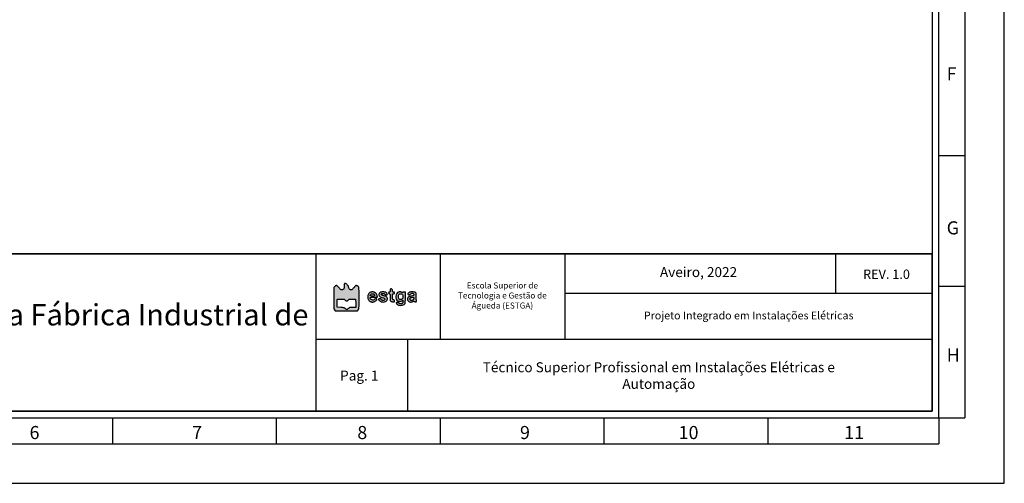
# Model space of a CAD drawing. Header units: millimetres. Extents: x -559 to 10735, y -2326 to 222.
# Tile 54 of 256: x 911 to 1331, y -1659 to -1461. Entities that reach past the tile are written whole.
import ezdxf

# ---------------------------------------------------------------- set-up
doc = ezdxf.new("R2010")
doc.units = ezdxf.units.MM
doc.header["$LTSCALE"] = 4
for name, color, linetype in [('Cabeçalho', 252, 'Continuous'), ('Modelo', 251, 'Continuous'), ('Texto Cabeçalho', 3, 'Continuous')]:
    doc.layers.add(name, color=color, linetype=linetype)

msp = doc.modelspace()

# ---------------------------------------------------------------- hatches: boundary and pattern name
at = {"layer": 'Texto Cabeçalho'}
h = msp.add_hatch(color=256, dxfattribs=at)
h.dxf.hatch_style = 1
h.paths.add_polyline_path([(1051.78, -1576.24, -0.103369), (1051.44, -1576.01, -0.100368), (1051.22, -1575.65, -0.089615), (1051.14, -1575.22, 0.138861), (1051.01, -1574.75, 0.04933), (1050.58, -1574.19, 0.049188), (1050.05, -1573.73, 0.157567), (1049.61, -1573.58, 0.119218), (1049.42, -1573.63, 0.19762), (1049.31, -1573.76, 0.071776), (1049.26, -1574.03, 0.007282), (1049.25, -1574.69, -0.03039), (1049.21, -1575.49, -0.109263), (1049.03, -1575.97, -0.162003), (1048.72, -1576.24, -0.093147), (1048.23, -1576.33, -0.088417), (1047.96, -1576.28, -0.074351), (1047.7, -1576.13, -0.047695), (1047.4, -1575.86, -0.013943), (1047, -1575.39, 0.016235), (1046.69, -1575.03, 0.021586), (1046.39, -1574.73, 0.019562), (1046.13, -1574.5, 0.160613), (1045.98, -1574.45, 0.105218), (1045.84, -1574.47, 0.031288), (1045.65, -1574.57, 0.029869), (1045.44, -1574.7, 0.028262), (1045.25, -1574.86), (1044.8, -1575.28), (1044.8, -1579.9, 0.001459), (1044.8, -1582.71, 0.014831), (1044.85, -1583.88, 0.036596), (1044.94, -1584.53, 0.117837), (1045.12, -1584.92), (1045.45, -1585.33), (1050.19, -1585.33), (1054.93, -1585.33), (1055.26, -1584.9, 0.110111), (1055.45, -1584.5, 0.037202), (1055.54, -1583.85, 0.01517), (1055.58, -1582.71, 0.001536), (1055.6, -1579.99, 0.00222), (1055.59, -1578.25, 0.00338), (1055.57, -1576.73, 0.001252), (1055.54, -1575.44, 0.085167), (1055.49, -1575.22, 0.1341), (1055.3, -1574.96, 0.046674), (1054.9, -1574.7, 0.046093), (1054.48, -1574.52, 0.175615), (1054.2, -1574.54, 0.095071), (1054.07, -1574.62, 0.011188), (1053.84, -1574.85, 0.013085), (1053.58, -1575.15, 0.010367), (1053.31, -1575.48, -0.016413), (1052.97, -1575.9, -0.050954), (1052.7, -1576.15, -0.075762), (1052.45, -1576.28, -0.085445), (1052.18, -1576.33, -0.100623)])
h.paths.add_polyline_path([(1051.87, -1580.29, -0.006824), (1052.73, -1580.31), (1054.14, -1580.36), (1054.19, -1582.11), (1054.24, -1583.87), (1052.85, -1583.87, 0.008317), (1052.04, -1583.89, 0.049732), (1051.62, -1583.94, 0.085353), (1051.33, -1584.07, 0.053245), (1051.04, -1584.3, -0.051848), (1050.66, -1584.61, -0.137763), (1050.34, -1584.71, -0.141522), (1050.01, -1584.62, -0.055915), (1049.64, -1584.34, 0.066463), (1049.36, -1584.14, 0.061609), (1049.03, -1584.01, 0.037581), (1048.55, -1583.93, 0.008945), (1047.74, -1583.87), (1046.25, -1583.79), (1046.2, -1582.26, -0.005737), (1046.19, -1581.65, -0.007758), (1046.19, -1581.11, -0.005495), (1046.21, -1580.65, -0.080952), (1046.24, -1580.5, -0.226456), (1046.36, -1580.39, -0.042121), (1046.64, -1580.32, -0.028091), (1047.1, -1580.28, -0.008218), (1047.8, -1580.27, -0.007127), (1048.68, -1580.28, -0.049297), (1049.1, -1580.34, -0.091664), (1049.39, -1580.46, -0.058119), (1049.67, -1580.7, 0.049987), (1050.02, -1581.01, 0.158555), (1050.32, -1581.1, 0.161487), (1050.61, -1581.01, 0.052373), (1050.94, -1580.69, -0.055528), (1051.21, -1580.45, -0.105577), (1051.47, -1580.33, -0.055162)], flags=16)
at = {"layer": 'Texto Cabeçalho', "true_color": 0x000000}
h = msp.add_hatch(color=18, dxfattribs=at)
h.dxf.hatch_style = 1
h.paths.add_polyline_path([(1060.38, -1579.66, -0.113871), (1060.59, -1579.57, -0.04008), (1061, -1579.53, -0.005228), (1061.87, -1579.52), (1063.44, -1579.52), (1063.33, -1578.98, 0.048578), (1063.16, -1578.43, 0.065059), (1062.9, -1577.97, 0.068572), (1062.55, -1577.62, 0.062515), (1062.1, -1577.37, 0.023173), (1061.63, -1577.19, 0.080221), (1061.31, -1577.15, 0.075403), (1060.98, -1577.2, 0.018955), (1060.47, -1577.39, 0.076875), (1059.97, -1577.7, 0.080553), (1059.59, -1578.14, 0.076557), (1059.36, -1578.7, 0.060775), (1059.28, -1579.34, 0.052656), (1059.35, -1580, 0.074597), (1059.56, -1580.55, 0.080636), (1059.9, -1580.98, 0.074541), (1060.37, -1581.3, 0.034396), (1060.86, -1581.49, 0.065799), (1061.28, -1581.57, 0.069298), (1061.68, -1581.53, 0.042275), (1062.14, -1581.38, 0.054982), (1062.5, -1581.18, 0.036275), (1062.85, -1580.88, 0.034641), (1063.14, -1580.57, 0.160063), (1063.22, -1580.34, 0.390518), (1063.11, -1580.22, 0.056062), (1062.75, -1580.22, 0.050936), (1062.35, -1580.3, 0.117799), (1062.08, -1580.47, -0.16673), (1061.59, -1580.71, -0.120242), (1060.99, -1580.64, -0.124135), (1060.49, -1580.3, -0.18266), (1060.31, -1579.81, -0.238399)])
h.paths.add_polyline_path([(1060.38, -1578.62, -0.091609), (1060.58, -1578.31, -0.108903), (1060.88, -1578.09, -0.078201), (1061.29, -1577.99, -0.081241), (1061.7, -1578.02, -0.13845), (1061.99, -1578.19, -0.062207), (1062.07, -1578.29, -0.039117), (1062.13, -1578.42, -0.038824), (1062.18, -1578.57, -0.056382), (1062.19, -1578.7, -0.139014), (1062.15, -1578.86, -0.168808), (1062.03, -1578.95, -0.074881), (1061.8, -1579, -0.012599), (1061.35, -1579.01, -0.02814), (1060.73, -1578.97, -0.156678), (1060.44, -1578.84, -0.311186)], flags=16)
h.paths.add_polyline_path([(1064.9, -1579.42, 0.01235), (1065.8, -1579.72, -0.055419), (1066.3, -1579.93, -0.154763), (1066.56, -1580.21, -0.239194), (1066.55, -1580.5, -0.128236), (1066.29, -1580.77, -0.132572), (1065.97, -1580.87, -0.077903), (1065.57, -1580.82, -0.080674), (1065.22, -1580.66, -0.168057), (1065.04, -1580.42, 0.202023), (1064.88, -1580.24, 0.079859), (1064.56, -1580.14, 0.076974), (1064.21, -1580.14, 0.15765), (1063.97, -1580.26, 0.332869), (1063.94, -1580.49, 0.066485), (1064.21, -1580.86, 0.056587), (1064.63, -1581.21, 0.072154), (1065.09, -1581.43, 0.083014), (1066.02, -1581.54, 0.097651), (1066.88, -1581.34, 0.116791), (1067.48, -1580.86, 0.163369), (1067.72, -1580.22, 0.072663), (1067.67, -1579.77, 0.122125), (1067.48, -1579.44, 0.102823), (1067.14, -1579.19, 0.04161), (1066.59, -1579, -0.012751), (1065.89, -1578.81, -0.042101), (1065.45, -1578.63, -0.07158), (1065.19, -1578.45, -0.207626), (1065.11, -1578.26, -0.255969), (1065.22, -1578.05, -0.085662), (1065.55, -1577.91, -0.073886), (1065.96, -1577.88, -0.10615), (1066.31, -1577.98, -0.026102), (1066.44, -1578.06, -0.033758), (1066.55, -1578.15, -0.049946), (1066.66, -1578.26, 0.44107), (1066.68, -1578.33, 0.040945), (1066.8, -1578.37, 0.036019), (1066.97, -1578.4, 0.022477), (1067.17, -1578.41, 0.006342), (1067.36, -1578.41, 0.010544), (1067.53, -1578.4, 0.004395), (1067.67, -1578.39, 0.389495), (1067.68, -1578.37, 0.121245), (1067.63, -1578.15, 0.029603), (1067.43, -1577.81, 0.028452), (1067.19, -1577.51, 0.14911), (1067.01, -1577.4, 0.027359), (1066.47, -1577.28, 0.027599), (1065.92, -1577.23, 0.029348), (1065.41, -1577.24, 0.052114), (1065, -1577.31, 0.051808), (1064.55, -1577.49, 0.112549), (1064.26, -1577.74, 0.119902), (1064.13, -1578.07, 0.063393), (1064.11, -1578.52, 0.088373), (1064.22, -1578.91, 0.126496), (1064.46, -1579.19, 0.068854)])
h.paths.add_polyline_path([(1069.93, -1577.04, -0.022931), (1069.91, -1576.71, 0.099329), (1069.83, -1576.3, 0.135439), (1069.59, -1576, 0.177459), (1069.29, -1575.91, 0.181757), (1069, -1576.04, 0.133829), (1068.95, -1576.11, 0.022028), (1068.92, -1576.29, 0.022866), (1068.89, -1576.5, 0.018427), (1068.88, -1576.72, -0.024804), (1068.87, -1577.02, -0.110756), (1068.81, -1577.18, -0.174053), (1068.71, -1577.27, -0.085474), (1068.54, -1577.29, 0.071854), (1068.39, -1577.32, 0.117651), (1068.28, -1577.38, 0.122574), (1068.22, -1577.48, 0.082072), (1068.2, -1577.62, 0.097504), (1068.22, -1577.75, 0.076301), (1068.3, -1577.87, 0.074004), (1068.41, -1577.97, 0.081717), (1068.54, -1578.03, -0.145612), (1068.72, -1578.14, -0.130186), (1068.83, -1578.34, -0.049038), (1068.87, -1578.72, -0.005703), (1068.88, -1579.57, 0.014049), (1068.91, -1580.6, 0.10478), (1069.04, -1581.07, 0.190915), (1069.31, -1581.3, 0.068962), (1069.83, -1581.41, 0.011052), (1070.36, -1581.44, 0.089181), (1070.61, -1581.4, 0.209026), (1070.73, -1581.29, 0.103767), (1070.77, -1581.09, 0.102549), (1070.74, -1580.94, 0.09348), (1070.65, -1580.82, 0.080963), (1070.52, -1580.72, 0.055091), (1070.34, -1580.65, -0.085661), (1070.1, -1580.55, -0.172689), (1069.97, -1580.38, -0.068807), (1069.92, -1580.07, -0.006072), (1069.91, -1579.26, -0.005), (1069.92, -1578.43, -0.07577), (1069.97, -1578.15, -0.227977), (1070.09, -1578.02, -0.088152), (1070.34, -1577.98, 0.044917), (1070.54, -1577.96, 0.124433), (1070.67, -1577.9, 0.149479), (1070.74, -1577.8, 0.07578), (1070.77, -1577.64, 0.07578), (1070.74, -1577.48, 0.149479), (1070.67, -1577.37, 0.124433), (1070.54, -1577.31, 0.044917), (1070.34, -1577.29, -0.050044), (1070.11, -1577.27, -0.186049), (1069.99, -1577.19, -0.136666)])
h.paths.add_polyline_path([(1075.42, -1577.29), (1074.91, -1577.29, 0.033181), (1074.71, -1577.31, 0.043568), (1074.53, -1577.35, 0.050115), (1074.4, -1577.41, 0.187636), (1074.34, -1577.48, -0.247449), (1074.28, -1577.53, -0.10686), (1074.16, -1577.54, -0.060386), (1073.99, -1577.5, -0.023082), (1073.77, -1577.39, 0.019444), (1073.4, -1577.22, 0.077502), (1073.16, -1577.16, 0.074546), (1072.91, -1577.17, 0.017156), (1072.5, -1577.27, 0.196809), (1071.72, -1577.88, 0.106383), (1071.34, -1579.06, 0.105474), (1071.48, -1580.3, 0.191241), (1072.13, -1581.06, 0.085158), (1072.55, -1581.2, 0.050096), (1073.08, -1581.23, 0.050301), (1073.6, -1581.15, 0.090587), (1073.99, -1580.97, -0.012552), (1074.23, -1580.81, -0.257457), (1074.32, -1580.81, -0.273567), (1074.36, -1580.87, -0.013884), (1074.37, -1581.15, -0.05592), (1074.31, -1581.65, -0.118454), (1074.14, -1582, -0.135537), (1073.85, -1582.2, -0.084417), (1073.44, -1582.27, -0.04037), (1073.21, -1582.25, -0.038681), (1072.97, -1582.19, -0.041248), (1072.78, -1582.11, -0.099612), (1072.65, -1582.01, 0.147033), (1072.39, -1581.84, 0.057385), (1071.96, -1581.76, 0.064117), (1071.58, -1581.78, 0.359237), (1071.45, -1581.93, 0.130215), (1071.48, -1582.03, 0.023416), (1071.58, -1582.18, 0.023868), (1071.71, -1582.36, 0.019589), (1071.88, -1582.53, 0.128655), (1072.45, -1582.87, 0.067817), (1073.28, -1582.99, 0.066219), (1074.14, -1582.87, 0.103511), (1074.8, -1582.54), (1075.31, -1582.13), (1075.37, -1579.71)])
h.paths.add_polyline_path([(1074.31, -1578.81, -0.078162), (1074.36, -1579.33, -0.08106), (1074.25, -1579.83, -0.110055), (1073.99, -1580.2, -0.05576), (1073.68, -1580.44, -0.113803), (1073.38, -1580.53, -0.118156), (1073.08, -1580.48, -0.06293), (1072.76, -1580.29, -0.1635), (1072.49, -1579.9, -0.06554), (1072.4, -1579.25, -0.065846), (1072.47, -1578.6, -0.17401), (1072.73, -1578.22, -0.081368), (1073.1, -1578.04, -0.102035), (1073.48, -1578, -0.109501), (1073.83, -1578.11, -0.106286), (1074.1, -1578.36, -0.089684)], flags=16)
h.paths.add_polyline_path([(1080.02, -1578.38, 0.036016), (1079.97, -1577.92, 0.07733), (1079.88, -1577.65, 0.153756), (1079.73, -1577.49, 0.069667), (1079.28, -1577.33, 0.029511), (1078.66, -1577.24, 0.029541), (1078, -1577.22, 0.051631), (1077.46, -1577.29, 0.085642), (1076.85, -1577.56, 0.13911), (1076.48, -1577.98, 0.300432), (1076.53, -1578.33, 0.213781), (1076.9, -1578.49, 0.056561), (1077.11, -1578.47, 0.059268), (1077.3, -1578.4, 0.06217), (1077.47, -1578.29, 0.075491), (1077.59, -1578.15, -0.163422), (1077.94, -1577.86, -0.138242), (1078.43, -1577.81, -0.151603), (1078.84, -1578.03, -0.198567), (1079, -1578.42, -0.109936), (1078.94, -1578.68, -0.167168), (1078.78, -1578.85, -0.0704), (1078.44, -1578.96, -0.008633), (1077.65, -1579.1, 0.031451), (1077.34, -1579.17, 0.027553), (1077.03, -1579.28, 0.028543), (1076.76, -1579.41, 0.070294), (1076.58, -1579.54, 0.107636), (1076.33, -1579.94, 0.108361), (1076.26, -1580.4, 0.106663), (1076.4, -1580.86, 0.101341), (1076.71, -1581.23, 0.072013), (1077.13, -1581.47, 0.083264), (1077.58, -1581.56, 0.077928), (1078.06, -1581.51, 0.054111), (1078.57, -1581.31, -0.023082), (1078.79, -1581.21, -0.060386), (1078.96, -1581.16, -0.10686), (1079.08, -1581.17, -0.247449), (1079.14, -1581.23, 0.188788), (1079.2, -1581.3, 0.049671), (1079.33, -1581.36, 0.043241), (1079.52, -1581.4, 0.032838), (1079.72, -1581.41, 0.022226), (1079.98, -1581.4, 0.123286), (1080.11, -1581.35, 0.241912), (1080.15, -1581.27, 0.102416), (1080.13, -1581.14, -0.071957), (1080.09, -1580.96, -0.005942), (1080.06, -1580.47, -0.007853), (1080.04, -1579.89, -0.005973), (1080.03, -1579.26, 0.006065)])
h.paths.add_polyline_path([(1078.91, -1579.61, -0.172242), (1078.98, -1579.72, -0.047364), (1079, -1579.94, -0.096839), (1078.93, -1580.3, -0.097339), (1078.73, -1580.61, -0.098406), (1078.42, -1580.82, -0.101383), (1078.07, -1580.9, -0.098385), (1077.73, -1580.83, -0.121124), (1077.47, -1580.64, -0.129792), (1077.34, -1580.37, -0.122461), (1077.36, -1580.06, -0.103308), (1077.49, -1579.83, -0.109403), (1077.7, -1579.68, -0.071406), (1078.02, -1579.59, -0.022133), (1078.53, -1579.54, -0.034533), (1078.78, -1579.55, -0.151976)], flags=16)

# ---------------------------------------------------------------- linework, layer by layer
at = {"layer": 'Cabeçalho'}
msp.add_line((1259.37, -1577.95), (1259.37, -1560.94), dxfattribs=at)
at = {"layer": 'Modelo'}
for p, q in [((1314.49, -1238.69), (1314.49, -1630.99)), ((1314.49, -1378.8), (1314.49, -1518.91)), ((1303.28, -1518.91), (1314.49, -1518.91)), ((1314.49, -1518.91), (1314.49, -1630.99)), ((1037.08, -1560.94), (1037.08, -1628.19)), ((1090.36, -1597.37), (1090.36, -1561.4)), ((1143.56, -1560.94), (1143.56, -1597.37)), ((1314.49, -1574.95), (1303.28, -1574.95)), ((1300.48, -1577.95), (1143.56, -1577.95)), ((1037.08, -1597.37), (1300.48, -1597.37)), ((1076.31, -1597.37), (1076.31, -1628.19)), ((950.21, -1630.99), (950.21, -1642.2)), ((1020.27, -1642.2), (1020.27, -1630.99)), ((1090.32, -1642.2), (1090.32, -1630.99)), ((1160.37, -1642.2), (1160.37, -1630.99)), ((1230.43, -1642.2), (1230.43, -1630.99)), ((1303.28, -1630.99), (1314.49, -1630.99)), ((1303.28, -1630.99), (1303.28, -1642.2)), ((670, -1642.2), (1303.28, -1642.2)), ((810.11, -1642.2), (950.21, -1642.2)), ((950.21, -1642.2), (1090.32, -1642.2)), ((1090.32, -1642.2), (1230.43, -1642.2))]:
    msp.add_line(p, q, dxfattribs=at)
for points in [[(499.07, -1659.01), (1331.3, -1659.01), (1331.3, -1070.56), (499.07, -1070.56)], [(527.09, -1630.99), (1303.28, -1630.99), (1303.28, -1098.58), (527.09, -1098.58)], [(1300.48, -1628.19), (529.89, -1628.19), (529.89, -1101.39), (1300.48, -1101.39)], [(529.89, -1560.94), (1300.48, -1560.94), (1300.48, -1628.19), (529.89, -1628.19)], [(1300.48, -1560.94), (529.89, -1560.94), (529.89, -1628.19), (1300.48, -1628.19)], [(742.85, -1560.94), (1037.08, -1560.94), (1037.08, -1628.19), (742.85, -1628.19)]]:
    msp.add_lwpolyline(points, close=True, dxfattribs=at)
at = {"layer": 'Texto Cabeçalho'}
for points in [[(1049.25, -1574.69, -0.03039), (1049.21, -1575.49, -0.109263), (1049.03, -1575.97, -0.162002), (1048.72, -1576.24, -0.093148), (1048.23, -1576.33, -0.088414), (1047.96, -1576.28, -0.074352), (1047.7, -1576.13, -0.047695), (1047.4, -1575.86, -0.013943), (1047, -1575.39, 0.016236), (1046.69, -1575.03, 0.021587), (1046.39, -1574.73, 0.01956), (1046.13, -1574.5, 0.160613), (1045.98, -1574.45, 0.105217), (1045.84, -1574.47, 0.031287), (1045.65, -1574.57, 0.02987), (1045.44, -1574.7, 0.028262), (1045.25, -1574.86), (1044.8, -1575.28), (1044.8, -1579.9, 0.001459), (1044.8, -1582.71, 0.014831), (1044.85, -1583.88, 0.036596), (1044.94, -1584.53, 0.117837), (1045.12, -1584.92), (1045.45, -1585.33), (1050.19, -1585.33), (1054.93, -1585.33), (1055.26, -1584.9, 0.110111), (1055.45, -1584.5, 0.037202), (1055.54, -1583.85, 0.01517), (1055.58, -1582.71, 0.001536), (1055.6, -1579.99, 0.00222), (1055.59, -1578.25, 0.00338), (1055.57, -1576.73, 0.001252), (1055.54, -1575.44, 0.085167), (1055.49, -1575.22, 0.1341), (1055.3, -1574.96, 0.046674), (1054.9, -1574.7, 0.046093), (1054.48, -1574.52, 0.175615), (1054.2, -1574.54, 0.095071), (1054.07, -1574.62, 0.011196), (1053.84, -1574.85, 0.013078), (1053.58, -1575.15, 0.010367), (1053.31, -1575.48, -0.016413), (1052.97, -1575.9, -0.050954), (1052.7, -1576.15, -0.075762), (1052.45, -1576.28, -0.085443), (1052.18, -1576.33, -0.100625), (1051.78, -1576.24, -0.103356), (1051.44, -1576.01, -0.100381), (1051.22, -1575.65, -0.089614), (1051.14, -1575.22, 0.13886), (1051.01, -1574.75, 0.04933), (1050.58, -1574.19, 0.049188), (1050.05, -1573.73, 0.157567), (1049.61, -1573.58, 0.119219), (1049.42, -1573.63, 0.197619), (1049.31, -1573.76, 0.071776), (1049.26, -1574.03, 0.007282)], [(1049.67, -1580.7, 0.049987), (1050.02, -1581.01, 0.158555), (1050.32, -1581.1, 0.161487), (1050.61, -1581.01, 0.052373), (1050.94, -1580.69, -0.055528), (1051.21, -1580.45, -0.105578), (1051.47, -1580.33, -0.055162), (1051.87, -1580.29, -0.006824), (1052.73, -1580.31), (1054.14, -1580.36), (1054.19, -1582.11), (1054.24, -1583.87), (1052.85, -1583.87, 0.008317), (1052.04, -1583.89, 0.049732), (1051.62, -1583.94, 0.085354), (1051.33, -1584.07, 0.053245), (1051.04, -1584.3, -0.051848), (1050.66, -1584.61, -0.137763), (1050.34, -1584.71, -0.141522), (1050.01, -1584.62, -0.055915), (1049.64, -1584.34, 0.066463), (1049.36, -1584.14, 0.061609), (1049.03, -1584.01, 0.037581), (1048.55, -1583.93, 0.008945), (1047.74, -1583.87), (1046.25, -1583.79), (1046.2, -1582.26, -0.005737), (1046.19, -1581.65, -0.007759), (1046.19, -1581.11, -0.005495), (1046.21, -1580.65, -0.080952), (1046.24, -1580.5, -0.226456), (1046.36, -1580.39, -0.042121), (1046.64, -1580.32, -0.028091), (1047.1, -1580.28, -0.008218), (1047.8, -1580.27, -0.007127), (1048.68, -1580.28, -0.049297), (1049.1, -1580.34, -0.091664), (1049.39, -1580.46, -0.058119)]]:
    msp.add_lwpolyline(points, format="xyb", close=True, dxfattribs=at)
at = {"layer": 'Texto Cabeçalho', "color": 18, "true_color": 0x000000}
for points in [[(1060.47, -1577.39, 0.076875), (1059.97, -1577.7, 0.080556), (1059.59, -1578.14, 0.076556), (1059.36, -1578.7, 0.060774), (1059.28, -1579.34, 0.052657), (1059.35, -1580, 0.074597), (1059.56, -1580.55, 0.080632), (1059.9, -1580.98, 0.074544), (1060.37, -1581.3, 0.034396), (1060.86, -1581.49, 0.065799), (1061.28, -1581.57, 0.069299), (1061.68, -1581.53, 0.042275), (1062.14, -1581.38, 0.054984), (1062.5, -1581.18, 0.036273), (1062.85, -1580.88, 0.034643), (1063.14, -1580.57, 0.160063), (1063.22, -1580.34, 0.390517), (1063.11, -1580.22, 0.056063), (1062.75, -1580.22, 0.050935), (1062.35, -1580.3, 0.117799), (1062.08, -1580.47, -0.166731), (1061.59, -1580.71, -0.120236), (1060.99, -1580.64, -0.12414), (1060.49, -1580.3, -0.18266), (1060.31, -1579.81, -0.238398), (1060.38, -1579.66, -0.113871), (1060.59, -1579.57, -0.04008), (1061, -1579.53, -0.005228), (1061.87, -1579.52), (1063.44, -1579.52), (1063.33, -1578.98, 0.048578), (1063.16, -1578.43, 0.065057), (1062.9, -1577.97, 0.068575), (1062.55, -1577.62, 0.062514), (1062.1, -1577.37, 0.023173), (1061.63, -1577.19, 0.08022), (1061.31, -1577.15, 0.075404), (1060.98, -1577.2, 0.018955)], [(1065, -1577.31, 0.051806), (1064.55, -1577.49, 0.112553), (1064.26, -1577.74, 0.119897), (1064.13, -1578.07, 0.063394), (1064.11, -1578.52, 0.088372), (1064.22, -1578.91, 0.126496), (1064.46, -1579.19, 0.068854), (1064.9, -1579.42, 0.01235), (1065.8, -1579.72, -0.055419), (1066.3, -1579.93, -0.154763), (1066.56, -1580.21, -0.239194), (1066.55, -1580.5, -0.128234), (1066.29, -1580.77, -0.132575), (1065.97, -1580.87, -0.077903), (1065.57, -1580.82, -0.080674), (1065.22, -1580.66, -0.168057), (1065.04, -1580.42, 0.202023), (1064.88, -1580.24, 0.079858), (1064.56, -1580.14, 0.076975), (1064.21, -1580.14, 0.15765), (1063.97, -1580.26, 0.332868), (1063.94, -1580.49, 0.066484), (1064.21, -1580.86, 0.056587), (1064.63, -1581.21, 0.072154), (1065.09, -1581.43, 0.083015), (1066.02, -1581.54, 0.09765), (1066.88, -1581.34, 0.11679), (1067.48, -1580.86, 0.163367), (1067.72, -1580.22, 0.072664), (1067.67, -1579.77, 0.122124), (1067.48, -1579.44, 0.102824), (1067.14, -1579.19, 0.04161), (1066.59, -1579, -0.012751), (1065.89, -1578.81, -0.042101), (1065.45, -1578.63, -0.07158), (1065.19, -1578.45, -0.207626), (1065.11, -1578.26, -0.255969), (1065.22, -1578.05, -0.085662), (1065.55, -1577.91, -0.073885), (1065.96, -1577.88, -0.106152), (1066.31, -1577.98, -0.026101), (1066.44, -1578.06, -0.03376), (1066.55, -1578.15, -0.035864), (1066.63, -1578.23, -0.175941), (1066.65, -1578.29, 0.30201), (1066.68, -1578.33, 0.040944), (1066.8, -1578.37, 0.03602), (1066.97, -1578.4, 0.022477), (1067.17, -1578.41, 0.006342), (1067.36, -1578.41, 0.010545), (1067.53, -1578.4, 0.004395), (1067.67, -1578.39, 0.389495), (1067.68, -1578.37, 0.121245), (1067.63, -1578.15, 0.029611), (1067.43, -1577.81, 0.028445), (1067.19, -1577.51, 0.149111), (1067.01, -1577.4, 0.027359), (1066.47, -1577.28, 0.027599), (1065.92, -1577.23, 0.029348), (1065.41, -1577.24, 0.052116)], [(1069, -1576.04, 0.13383), (1068.95, -1576.11, 0.022027), (1068.92, -1576.29, 0.022866), (1068.89, -1576.5, 0.018427), (1068.88, -1576.72, -0.024804), (1068.87, -1577.02, -0.110756), (1068.81, -1577.18, -0.174054), (1068.71, -1577.27, -0.085474), (1068.54, -1577.29, 0.071854), (1068.39, -1577.32, 0.117651), (1068.28, -1577.38, 0.122573), (1068.22, -1577.48, 0.082074), (1068.2, -1577.62, 0.097502), (1068.22, -1577.75, 0.076311), (1068.3, -1577.87, 0.073995), (1068.41, -1577.97, 0.081717), (1068.54, -1578.03, -0.145614), (1068.72, -1578.14, -0.130184), (1068.83, -1578.34, -0.049038), (1068.87, -1578.72, -0.005703), (1068.88, -1579.57, 0.014049), (1068.91, -1580.6, 0.10478), (1069.04, -1581.07, 0.190915), (1069.31, -1581.3, 0.068962), (1069.83, -1581.41, 0.011052), (1070.36, -1581.44, 0.089181), (1070.61, -1581.4, 0.209026), (1070.73, -1581.29, 0.103767), (1070.77, -1581.09, 0.102549), (1070.74, -1580.94, 0.09348), (1070.65, -1580.82, 0.080962), (1070.52, -1580.72, 0.055092), (1070.34, -1580.65, -0.085661), (1070.1, -1580.55, -0.172688), (1069.97, -1580.38, -0.068807), (1069.92, -1580.07, -0.006069), (1069.91, -1579.26, -0.005003), (1069.92, -1578.43, -0.07577), (1069.97, -1578.15, -0.227976), (1070.09, -1578.02, -0.088152), (1070.34, -1577.98, 0.044917), (1070.54, -1577.96, 0.124434), (1070.67, -1577.9, 0.149477), (1070.74, -1577.8, 0.07578), (1070.77, -1577.64, 0.07578), (1070.74, -1577.48, 0.149477), (1070.67, -1577.37, 0.124434), (1070.54, -1577.31, 0.044917), (1070.34, -1577.29, -0.050044), (1070.11, -1577.27, -0.186049), (1069.99, -1577.19, -0.136666), (1069.93, -1577.04, -0.022931), (1069.91, -1576.71, 0.099329), (1069.83, -1576.3, 0.135439), (1069.59, -1576, 0.177459), (1069.29, -1575.91, 0.181757)], [(1072.5, -1577.27, 0.196809), (1071.72, -1577.88, 0.106383), (1071.34, -1579.06, 0.105474), (1071.48, -1580.3, 0.191244), (1072.13, -1581.06, 0.085154), (1072.55, -1581.2, 0.050096), (1073.08, -1581.23, 0.050301), (1073.6, -1581.15, 0.090587), (1073.99, -1580.97, -0.012552), (1074.23, -1580.81, -0.257457), (1074.32, -1580.81, -0.273567), (1074.36, -1580.87, -0.013884), (1074.37, -1581.15, -0.05592), (1074.31, -1581.65, -0.118454), (1074.14, -1582, -0.135536), (1073.85, -1582.2, -0.084417), (1073.44, -1582.27, -0.040357), (1073.21, -1582.25, -0.038692), (1072.97, -1582.19, -0.041249), (1072.78, -1582.11, -0.099612), (1072.65, -1582.01, 0.147033), (1072.39, -1581.84, 0.057383), (1071.96, -1581.76, 0.064119), (1071.58, -1581.78, 0.359236), (1071.45, -1581.93, 0.130216), (1071.48, -1582.03, 0.023416), (1071.58, -1582.18, 0.023867), (1071.71, -1582.36, 0.01959), (1071.88, -1582.53, 0.128655), (1072.45, -1582.87, 0.067817), (1073.28, -1582.99, 0.066219), (1074.14, -1582.87, 0.103511), (1074.8, -1582.54), (1075.31, -1582.13), (1075.37, -1579.71), (1075.42, -1577.29), (1074.91, -1577.29, 0.033181), (1074.71, -1577.31, 0.043567), (1074.53, -1577.35, 0.050115), (1074.4, -1577.41, 0.187636), (1074.34, -1577.48, -0.24745), (1074.28, -1577.53, -0.106859), (1074.16, -1577.54, -0.060386), (1073.99, -1577.5, -0.023082), (1073.77, -1577.39, 0.019444), (1073.4, -1577.22, 0.077509), (1073.16, -1577.16, 0.07454), (1072.91, -1577.17, 0.017156)], [(1077.46, -1577.29, 0.085643), (1076.85, -1577.56, 0.139111), (1076.48, -1577.98, 0.30043), (1076.53, -1578.33, 0.213781), (1076.9, -1578.49, 0.056559), (1077.11, -1578.47, 0.059271), (1077.3, -1578.4, 0.062169), (1077.47, -1578.29, 0.075491), (1077.59, -1578.15, -0.163421), (1077.94, -1577.86, -0.138241), (1078.43, -1577.81, -0.151604), (1078.84, -1578.03, -0.198569), (1079, -1578.42, -0.109935), (1078.94, -1578.68, -0.167168), (1078.78, -1578.85, -0.0704), (1078.44, -1578.96, -0.008633), (1077.65, -1579.1, 0.031451), (1077.34, -1579.17, 0.027552), (1077.03, -1579.28, 0.028544), (1076.76, -1579.41, 0.070293), (1076.58, -1579.54, 0.107636), (1076.33, -1579.94, 0.108364), (1076.26, -1580.4, 0.106657), (1076.4, -1580.86, 0.101343), (1076.71, -1581.23, 0.072013), (1077.13, -1581.47, 0.083267), (1077.58, -1581.56, 0.077925), (1078.06, -1581.51, 0.054111), (1078.57, -1581.31, -0.023082), (1078.79, -1581.21, -0.060386), (1078.96, -1581.16, -0.106859), (1079.08, -1581.17, -0.24745), (1079.14, -1581.23, 0.188788), (1079.2, -1581.3, 0.049672), (1079.33, -1581.36, 0.043241), (1079.52, -1581.4, 0.032837), (1079.72, -1581.41, 0.022226), (1079.98, -1581.4, 0.123286), (1080.11, -1581.35, 0.241912), (1080.15, -1581.27, 0.102416), (1080.13, -1581.14, -0.071957), (1080.09, -1580.96, -0.005943), (1080.06, -1580.47, -0.007853), (1080.04, -1579.89, -0.005973), (1080.03, -1579.26, 0.006065), (1080.02, -1578.38, 0.036016), (1079.97, -1577.92, 0.07733), (1079.88, -1577.65, 0.153756), (1079.73, -1577.49, 0.069667), (1079.28, -1577.33, 0.029521), (1078.66, -1577.24, 0.029531), (1078, -1577.22, 0.05163)], [(1061.99, -1578.19, -0.062206), (1062.07, -1578.29, -0.039117), (1062.13, -1578.42, -0.038823), (1062.18, -1578.57, -0.056383), (1062.19, -1578.7, -0.139013), (1062.15, -1578.86, -0.168809), (1062.03, -1578.95, -0.074881), (1061.8, -1579, -0.012599), (1061.35, -1579.01, -0.028141), (1060.73, -1578.97, -0.156678), (1060.44, -1578.84, -0.311186), (1060.38, -1578.62, -0.09161), (1060.58, -1578.31, -0.108903), (1060.88, -1578.09, -0.078199), (1061.29, -1577.99, -0.081243), (1061.7, -1578.02, -0.138452)], [(1074.1, -1578.36, -0.089685), (1074.31, -1578.81, -0.078159), (1074.36, -1579.33, -0.081063), (1074.25, -1579.83, -0.110055), (1073.99, -1580.2, -0.05576), (1073.68, -1580.44, -0.113798), (1073.38, -1580.53, -0.118162), (1073.08, -1580.48, -0.06293), (1072.76, -1580.29, -0.1635), (1072.49, -1579.9, -0.06554), (1072.4, -1579.25, -0.065846), (1072.47, -1578.6, -0.174009), (1072.73, -1578.22, -0.081369), (1073.1, -1578.04, -0.102035), (1073.48, -1578, -0.1095), (1073.83, -1578.11, -0.106285)], [(1079, -1579.94, -0.096839), (1078.93, -1580.3, -0.097339), (1078.73, -1580.61, -0.098406), (1078.42, -1580.82, -0.101383), (1078.07, -1580.9, -0.098386), (1077.73, -1580.83, -0.121123), (1077.47, -1580.64, -0.129796), (1077.34, -1580.37, -0.122458), (1077.36, -1580.06, -0.103306), (1077.49, -1579.83, -0.109406), (1077.7, -1579.68, -0.071406), (1078.02, -1579.59, -0.022133), (1078.53, -1579.54, -0.034533), (1078.78, -1579.55, -0.151976), (1078.91, -1579.61, -0.172243), (1078.98, -1579.72, -0.047364)]]:
    msp.add_lwpolyline(points, format="xyb", close=True, dxfattribs=at)

# ---------------------------------------------------------------- texts
at = {"layer": 'Modelo', "attachment_point": 1}
for s, insert, char_height in [('F', (1306.69, -1481.19), 5.6), ('G', (1306.69, -1547.05), 5.6), ('H', (1306.69, -1601.37), 5.6), ('6', (914.8, -1634.52), 5.6), ('7', (984.27, -1634.52), 5.6), ('8', (1054.85, -1634.52), 5.6), ('9', (1124.36, -1634.52), 5.6), ('10', (1192.15, -1634.52), 5.604), ('11', (1262.91, -1634.52), 5.604)]:
    msp.add_mtext_dynamic_manual_height_columns(s, width=76.9403, gutter_width=28.02, heights=[0], dxfattribs=dict(at, insert=insert, char_height=char_height))
at = {"layer": 'Texto Cabeçalho', "attachment_point": 1}
for s, width, gutter_width, heights, insert, char_height in [('\\pxqc;Aveiro, 2022', 106.914, 21.31, [0], (1147.19, -1566.63), 4.2613), ('\\pxqc;REV. 1.0', 51.4261, 19.9, [0], (1255.25, -1567.67), 3.9804), ('\\pxqc;Escola Superior de Tecnologia e Gestão de Águeda (ESTGA)', 44.8815, 12.84, [13.99], (1094.39, -1573.19), 2.569), ('{\\fMeiryo UI|b1|i0|c0|p50;Projeto Elétrico de uma Fábrica Industrial de Injeção de Plástico}', 264.7409, 34.56, [42.96], (776.45, -1582.45), 9.0904), ('\\pxqc;Projeto Integrado em Instalações Elétricas', 118.7862, 16.66, [12.54], (1162.7, -1585.63), 3.3324), ('\\pxqc;Técnico Superior Profissional em Instalações Elétricas e Automação', 173.3327, 21.31, [15.49], (1097.01, -1607.29), 4.2613), ('\\pxqc;Pag. 1', 23.8167, 21.31, [0], (1043.76, -1610.84), 4.2613)]:
    msp.add_mtext_dynamic_manual_height_columns(s, width=width, gutter_width=gutter_width, heights=heights, dxfattribs=dict(at, insert=insert, char_height=char_height))

doc.saveas('drawing.dxf')
